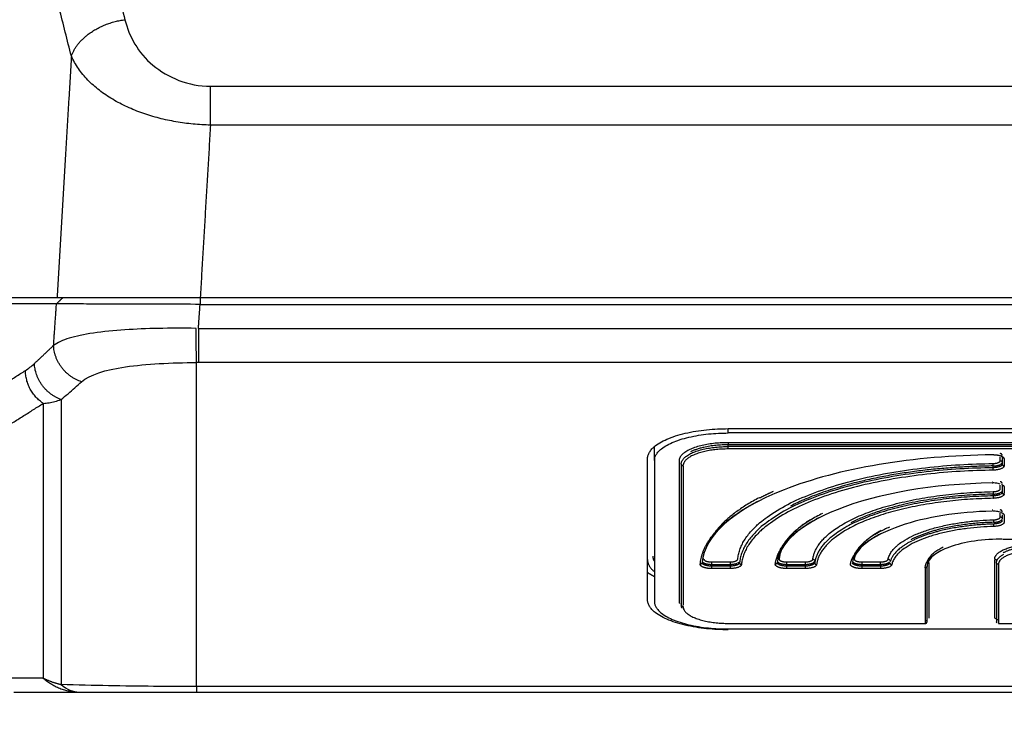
# Model space of a CAD drawing. Header units: millimetres. Extents: x 4946 to 6276, y -4769 to -3439.
# Tile 135 of 195: x 5882 to 5935, y -3804 to -3767. Entities that reach past the tile are written whole.
import ezdxf

# ---------------------------------------------------------------- set-up
doc = ezdxf.new("R2010")
doc.units = ezdxf.units.MM
doc.layers.add('ROXX_NEOmini_FIXTURE', color=7, linetype='Continuous', true_color=0x000000)
doc.dimstyles.get("Standard").update_dxf_attribs({"dimscale": 10, "dimtxt": 2.5, "dimasz": 3, "dimexe": 1, "dimexo": 0.5, "dimgap": 0.8, "dimtad": 1, "dimtoh": 1, "dimdec": 1, "dimzin": 1, "dimdsep": 46, "dimtxsty": 'Standard', "dimblk": 'OPEN90', "dimcen": 2.5, "dimadec": 1, "dimazin": 1, "dimtfac": 1, "dimtdec": 4, "dimtix": 1, "dimtofl": 0, "dimtmove": 1, "dimatfit": 3, "dimldrblk": 'OPEN90', "dimfxl": 1, "dimtolj": 1, "dimtzin": 1, "dimarcsym": 0})

# ---------------------------------------------------------------- blocks, each defined once
blk = doc.blocks.new('*D2')
at = {"layer": 'Defpoints', "color": 0}
for p in [(5774.841, -3782.133), (6096.835, -3782.133), (6096.835, -3848.364)]:
    blk.add_point(p, dxfattribs=at)
at = {"layer": 'ROXX_NEOmini_FIXTURE', "color": 0, "lineweight": -2}
for p, q in [((5774.841, -3788.134), (5774.841, -3851.365)), ((6096.835, -3788.134), (6096.835, -3851.365)), ((5780.842, -3848.364), (6090.834, -3848.364))]:
    blk.add_line(p, q, dxfattribs=at)
at = {"layer": 'ROXX_NEOmini_FIXTURE', "color": 0}
for points in [[(5780.842, -3847.364), (5780.842, -3849.364), (5774.841, -3848.364)], [(6090.834, -3849.364), (6090.834, -3847.364), (6096.835, -3848.364)]]:
    blk.add_solid(points, dxfattribs=at)
at = {"layer": 'ROXX_NEOmini_FIXTURE', "color": 0, "insert": (5935.838, -3841.463), "char_height": 9.0015, "attachment_point": 5}
blk.add_mtext('\\A1;322.0', dxfattribs=at)
blk = doc.blocks.new('*D4')
at = {"layer": 'Defpoints', "color": 0}
for p in [(5752.196, -3663.256), (6119.696, -3663.256), (6119.696, -3885.816)]:
    blk.add_point(p, dxfattribs=at)
at = {"layer": 'ROXX_NEOmini_FIXTURE', "color": 0, "lineweight": -2}
for p, q in [((5752.196, -3669.257), (5752.196, -3888.817)), ((6119.696, -3669.257), (6119.696, -3888.817)), ((5758.197, -3885.816), (6113.695, -3885.816))]:
    blk.add_line(p, q, dxfattribs=at)
at = {"layer": 'ROXX_NEOmini_FIXTURE', "color": 0}
for points in [[(5758.197, -3884.816), (5758.197, -3886.817), (5752.196, -3885.816)], [(6113.695, -3886.817), (6113.695, -3884.816), (6119.696, -3885.816)]]:
    blk.add_solid(points, dxfattribs=at)
at = {"layer": 'ROXX_NEOmini_FIXTURE', "color": 0, "insert": (5935.946, -3878.915), "char_height": 9.0015, "attachment_point": 5}
blk.add_mtext('\\A1;367.5', dxfattribs=at)

msp = doc.modelspace()

# ---------------------------------------------------------------- linework, layer by layer
at = {"layer": 'ROXX_NEOmini_FIXTURE', "color": 18, "lineweight": -3, "true_color": 0x000000}
for points, degree in [([(5876.671, -3723.51), (5882.182, -3745.241), (5887.694, -3766.973)], 2), ([(5884.841, -3768.909), (5879.674, -3748.537), (5874.507, -3728.165)], 2), ([(5887.694, -3766.973), (5887.92, -3767.864), (5888.867, -3769.599), (5891.082, -3770.516), (5892.252, -3770.516)], 3), ([(5884.841, -3768.909), (5884.46, -3775.343), (5884.079, -3781.777)], 2), ([(5892.252, -3772.585), (5891.945, -3772.578), (5891.327, -3772.542), (5890.412, -3772.42), (5889.514, -3772.228), (5888.643, -3771.966), (5887.811, -3771.632), (5887.032, -3771.225), (5886.322, -3770.745), (5885.702, -3770.195), (5885.193, -3769.582), (5884.942, -3769.138), (5884.841, -3768.909)], 3), ([(5892.252, -3770.516), (5935.838, -3770.516), (5979.424, -3770.516)], 2), ([(5892.252, -3772.585), (5891.98, -3777.181), (5891.708, -3781.777)], 2), ([(5979.424, -3772.585), (5935.838, -3772.585), (5892.252, -3772.585)], 2), ([(5884.079, -3781.777), (5881.168, -3781.777), (5878.257, -3781.777)], 2), ([(5884.05, -3782.106), (5884.217, -3781.942), (5884.383, -3781.777)], 2), ([(5891.708, -3781.777), (5889.758, -3781.777), (5886.752, -3781.777), (5884.67, -3781.777), (5884.079, -3781.777)], 3), ([(5891.701, -3781.777), (5891.701, -3781.955), (5891.701, -3782.133)], 2), ([(5979.969, -3781.777), (5935.838, -3781.777), (5891.708, -3781.777)], 2), ([(5884.05, -3782.106), (5881.154, -3782.106), (5878.257, -3782.106)], 2), ([(5883.895, -3784.315), (5883.972, -3783.21), (5884.05, -3782.106)], 2), ([(5891.701, -3782.133), (5891.025, -3782.127), (5889.672, -3782.129), (5887.754, -3782.12), (5886.12, -3782.115), (5884.825, -3782.111), (5884.254, -3782.104), (5884.05, -3782.106)], 3), ([(5891.611, -3783.41), (5891.656, -3782.772), (5891.701, -3782.133)], 2), ([(5891.701, -3782.133), (5935.838, -3782.133), (5979.976, -3782.133)], 2), ([(5891.487, -3783.409), (5890.789, -3783.4), (5889.416, -3783.406), (5887.711, -3783.471), (5885.937, -3783.641), (5884.66, -3783.914), (5884.098, -3784.171), (5883.895, -3784.315)], 3), ([(5891.518, -3785.23), (5891.506, -3784.954), (5891.492, -3784.145), (5891.487, -3783.409)], 3), ([(5891.611, -3783.41), (5935.838, -3783.41), (5980.066, -3783.41)], 2), ([(5878.254, -3788.266), (5880.326, -3786.96), (5882.398, -3785.654)], 2), ([(5882.398, -3785.654), (5882.557, -3785.554), (5882.717, -3785.426), (5882.876, -3785.278)], 3), ([(5885.389, -3786.254), (5885.816, -3785.874), (5887.469, -3785.362), (5890.166, -3785.238), (5891.518, -3785.23)], 3), ([(5891.611, -3785.23), (5891.58, -3785.23), (5891.549, -3785.23), (5891.518, -3785.23)], 3), ([(5891.518, -3802.486), (5891.518, -3793.858), (5891.518, -3785.23)], 2), ([(5980.066, -3785.23), (5935.838, -3785.23), (5891.611, -3785.23)], 2), ([(5884.301, -3787.202), (5884.421, -3787.099), (5884.663, -3786.892), (5885.026, -3786.576), (5885.268, -3786.361), (5885.389, -3786.254)], 3), ([(5883.344, -3787.406), (5883.445, -3787.4), (5883.652, -3787.376), (5883.957, -3787.311), (5884.184, -3787.243), (5884.301, -3787.202)], 3), ([(5884.301, -3787.202), (5884.301, -3794.79), (5884.301, -3802.379)], 2), ([(5879.2, -3790.018), (5881.272, -3788.712), (5883.344, -3787.406)], 2), ([(5883.344, -3787.406), (5883.344, -3794.72), (5883.344, -3802.035)], 2), ([(5919.838, -3788.981), (5919.838, -3788.86), (5919.838, -3788.739)], 2), ([(5919.838, -3788.751), (5935.838, -3788.751), (5951.838, -3788.751)], 2), ([(5951.838, -3788.981), (5935.838, -3788.981), (5919.838, -3788.981)], 2), ([(5915.885, -3789.693), (5915.896, -3790.074), (5915.907, -3790.454)], 2), ([(5919.838, -3789.48), (5935.68, -3789.48), (5951.521, -3789.48)], 2), ([(5951.838, -3789.61), (5935.838, -3789.61), (5919.838, -3789.61)], 2), ([(5951.838, -3789.703), (5935.838, -3789.703), (5919.838, -3789.703)], 2), ([(5951.838, -3789.833), (5935.838, -3789.833), (5919.838, -3789.833)], 2), ([(5915.538, -3797.853), (5915.538, -3794.107), (5915.538, -3790.361)], 2), ([(5934.338, -3790.457), (5934.338, -3790.365), (5934.338, -3790.273)], 2), ([(5934.438, -3790.338), (5934.438, -3790.491), (5934.438, -3790.643)], 2), ([(5934.538, -3790.361), (5934.538, -3790.548), (5934.538, -3790.735)], 2), ([(5915.907, -3790.454), (5915.907, -3794.2), (5915.907, -3797.946)], 2), ([(5917.238, -3797.946), (5917.238, -3794.2), (5917.238, -3790.454)], 2), ([(5917.338, -3790.64), (5917.338, -3794.386), (5917.338, -3798.132)], 2), ([(5917.438, -3790.732), (5917.438, -3794.446), (5917.438, -3798.16)], 2), ([(5933.956, -3790.83), (5933.956, -3790.784), (5933.956, -3790.737)], 2), ([(5934.338, -3791.957), (5934.338, -3791.861), (5934.338, -3791.765)], 2), ([(5934.438, -3791.791), (5934.438, -3791.967), (5934.438, -3792.142)], 2), ([(5934.538, -3791.86), (5934.538, -3792.031), (5934.538, -3792.202)], 2), ([(5933.962, -3792.33), (5933.962, -3792.283), (5933.962, -3792.237)], 2), ([(5934.338, -3793.458), (5934.338, -3793.358), (5934.338, -3793.257)], 2), ([(5934.438, -3793.332), (5934.438, -3793.452), (5934.438, -3793.573)], 2), ([(5934.538, -3793.361), (5934.538, -3793.549), (5934.538, -3793.736)], 2), ([(5934.481, -3794.628), (5944.36, -3794.628), (5954.238, -3794.628)], 2), ([(5918.947, -3795.848), (5919.447, -3795.848), (5919.947, -3795.848)], 2), ([(5918.947, -3795.979), (5919.447, -3795.979), (5919.947, -3795.979)], 2), ([(5918.947, -3796.071), (5918.947, -3796.025), (5918.947, -3795.979)], 2), ([(5919.947, -3796.071), (5919.447, -3796.071), (5918.947, -3796.071)], 2), ([(5919.947, -3796.071), (5919.947, -3796.025), (5919.947, -3795.979)], 2), ([(5922.949, -3795.848), (5923.45, -3795.848), (5923.95, -3795.848)], 2), ([(5922.949, -3795.979), (5923.45, -3795.979), (5923.95, -3795.979)], 2), ([(5922.949, -3796.071), (5922.949, -3796.025), (5922.949, -3795.979)], 2), ([(5923.95, -3796.071), (5923.45, -3796.071), (5922.949, -3796.071)], 2), ([(5923.95, -3795.979), (5923.95, -3796.025), (5923.95, -3796.071)], 2), ([(5926.955, -3795.848), (5927.456, -3795.848), (5927.958, -3795.848)], 2), ([(5926.955, -3795.979), (5927.456, -3795.979), (5927.958, -3795.979)], 2), ([(5926.955, -3796.071), (5926.955, -3796.025), (5926.955, -3795.979)], 2), ([(5927.958, -3796.071), (5927.456, -3796.071), (5926.955, -3796.071)], 2), ([(5927.958, -3796.071), (5927.958, -3796.025), (5927.958, -3795.979)], 2), ([(5930.438, -3799.031), (5930.438, -3797.551), (5930.438, -3796.071)], 2), ([(5930.538, -3795.886), (5930.538, -3797.366), (5930.538, -3798.845)], 2), ([(5934.038, -3798.845), (5934.038, -3797.288), (5934.038, -3795.732)], 2), ([(5934.138, -3795.95), (5934.138, -3797.49), (5934.138, -3799.031)], 2), ([(5934.238, -3795.977), (5934.238, -3797.55), (5934.238, -3799.123)], 2), ([(5919.947, -3796.201), (5919.447, -3796.201), (5918.947, -3796.201)], 2), ([(5923.95, -3796.201), (5923.45, -3796.201), (5922.949, -3796.201)], 2), ([(5927.958, -3796.201), (5927.456, -3796.201), (5926.955, -3796.201)], 2), ([(5930.338, -3796.164), (5930.338, -3797.644), (5930.338, -3799.123)], 2), ([(5919.838, -3799.123), (5925.088, -3799.123), (5930.338, -3799.123)], 2), ([(5934.127, -3798.895), (5934.144, -3798.903), (5934.186, -3798.912), (5934.227, -3798.913)], 3), ([(5934.238, -3799.123), (5943.038, -3799.123), (5951.838, -3799.123)], 2), ([(5919.838, -3799.419), (5935.838, -3799.419), (5951.838, -3799.419)], 2), ([(5883.344, -3802.035), (5882.446, -3802.035), (5881.549, -3802.035)], 2), ([(5884.301, -3802.379), (5884.595, -3802.638), (5884.93, -3802.777), (5885.256, -3802.777)], 3), ([(5891.518, -3802.486), (5890.773, -3802.483), (5889.239, -3802.48), (5886.844, -3802.444), (5885.158, -3802.408), (5884.301, -3802.379)], 3), ([(5980.159, -3802.486), (5935.838, -3802.486), (5891.518, -3802.486)], 2)]:
    msp.add_open_spline(points, degree=degree, dxfattribs=at)
for points, weights in [([(5884.841, -3768.909), (5885.425, -3767.26), (5887.694, -3766.973)], [1, 0.792995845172, 1]), ([(5892.252, -3772.585), (5892.252, -3771.373), (5892.252, -3770.516)], [1, 0.927182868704, 1]), ([(5891.611, -3783.41), (5891.611, -3784.734), (5891.611, -3785.23)], [1, 0.833885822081, 1]), ([(5882.876, -3785.278), (5883.386, -3784.806), (5883.895, -3784.315)], [1, 0.999982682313, 1]), ([(5885.389, -3786.254), (5883.948, -3785.793), (5883.895, -3784.315)], [1, 0.790298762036, 1]), ([(5883.344, -3787.406), (5882.4, -3786.778), (5882.398, -3785.654)], [1, 0.86721157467, 1]), ([(5884.301, -3787.202), (5882.922, -3786.71), (5882.876, -3785.278)], [1, 0.800607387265, 1]), ([(5915.538, -3790.361), (5915.538, -3788.751), (5919.838, -3788.751)], [1, 0.707106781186, 1]), ([(5915.907, -3790.454), (5915.907, -3788.981), (5919.838, -3788.981)], [1, 0.707106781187, 1]), ([(5917.238, -3790.454), (5917.238, -3789.48), (5919.838, -3789.48)], [1, 0.707106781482, 1]), ([(5917.338, -3790.64), (5917.338, -3789.703), (5919.838, -3789.703)], [1, 0.707106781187, 1]), ([(5919.838, -3789.833), (5917.519, -3789.833), (5917.44, -3790.702)], [1, 0.714089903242, 0.986366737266]), ([(5919.838, -3789.61), (5918.574, -3789.61), (5917.824, -3789.992)], [1, 0.826732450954, 0.858465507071]), ([(5919.838, -3789.48), (5919.838, -3789.518), (5919.838, -3789.61)], [1, 0.707106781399, 1]), ([(5919.838, -3789.833), (5919.838, -3789.796), (5919.838, -3789.703)], [1, 0.707106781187, 1]), ([(5934.438, -3790.175), (5934.438, -3790.083), (5934.338, -3790.083)], [1, 0.707106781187, 1]), ([(5934.438, -3790.268), (5934.438, -3790.306), (5934.468, -3790.333)], [1, 0.853720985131, 0.853553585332]), ([(5917.438, -3790.732), (5917.375, -3790.732), (5917.348, -3790.679)], [1, 0.792125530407, 0.879319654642]), ([(5920.347, -3795.704), (5920.801, -3790.777), (5933.952, -3790.607)], [1, 0.731069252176, 1]), ([(5933.956, -3790.83), (5920.897, -3790.999), (5920.447, -3795.89)], [1, 0.731069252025, 1]), ([(5933.956, -3790.737), (5927.177, -3790.825), (5923.159, -3792.872)], [1, 0.839654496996, 0.870515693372]), ([(5933.952, -3790.607), (5934.338, -3790.602), (5934.338, -3790.457)], [1, 0.719194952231, 1]), ([(5933.956, -3790.737), (5933.956, -3790.645), (5933.952, -3790.607)], [1, 0.707106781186, 1]), ([(5934.438, -3790.643), (5934.438, -3790.824), (5933.956, -3790.83)], [1, 0.71919495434, 1]), ([(5933.956, -3790.737), (5934.178, -3790.734), (5934.321, -3790.671)], [1, 0.84779732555, 0.860589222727]), ([(5933.959, -3790.96), (5933.956, -3790.923), (5933.956, -3790.83)], [1, 0.707106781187, 1]), ([(5934.538, -3790.735), (5934.538, -3790.953), (5933.959, -3790.96)], [1, 0.719194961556, 1]), ([(5934.338, -3790.457), (5934.402, -3790.457), (5934.429, -3790.51)], [1, 0.792125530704, 0.879319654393]), ([(5934.341, -3790.661), (5934.413, -3790.625), (5934.432, -3790.58)], [0.863478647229, 0.877734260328, 0.944351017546]), ([(5934.448, -3790.682), (5934.475, -3790.735), (5934.538, -3790.735)], [0.879319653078, 0.792125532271, 1]), ([(5933.959, -3790.96), (5920.994, -3791.128), (5920.547, -3795.984)], [1, 0.731069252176, 1]), ([(5933.912, -3791.636), (5933.925, -3791.635), (5933.937, -3791.635)], [1, 0.995769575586, 0.991984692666]), ([(5933.917, -3791.58), (5933.927, -3791.58), (5933.937, -3791.58)], [1, 0.995820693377, 0.992076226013]), ([(5934.438, -3791.675), (5934.438, -3791.582), (5934.338, -3791.582)], [1, 0.707106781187, 1]), ([(5934.404, -3791.718), (5934.538, -3791.78), (5934.538, -3791.86)], [0.978922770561, 0.93214025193, 1]), ([(5921.489, -3792.43), (5919.368, -3793.545), (5918.76, -3794.895)], [0.870785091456, 0.887798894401, 0.952971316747]), ([(5922.232, -3792.103), (5921.854, -3792.271), (5921.51, -3792.448)], [0.866242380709, 0.867548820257, 0.870017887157]), ([(5924.35, -3795.706), (5924.787, -3792.27), (5933.958, -3792.107)], [1, 0.739976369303, 1]), ([(5933.962, -3792.33), (5924.883, -3792.492), (5924.45, -3795.893)], [1, 0.739976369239, 1]), ([(5933.967, -3792.46), (5924.978, -3792.62), (5924.55, -3795.987)], [1, 0.739976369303, 1]), ([(5933.962, -3792.237), (5929.204, -3792.322), (5926.382, -3793.76)], [1, 0.844474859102, 0.874994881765]), ([(5933.958, -3792.107), (5934.338, -3792.1), (5934.338, -3791.957)], [1, 0.723746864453, 1]), ([(5933.958, -3792.107), (5933.962, -3792.144), (5933.962, -3792.237)], [1, 0.707106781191, 1]), ([(5934.341, -3792.253), (5934.2, -3792.325), (5933.962, -3792.33)], [0.865391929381, 0.839828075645, 1]), ([(5933.962, -3792.33), (5933.962, -3792.422), (5933.967, -3792.46)], [1, 0.707106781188, 1]), ([(5934.538, -3792.235), (5934.538, -3792.449), (5933.967, -3792.46)], [1, 0.723746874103, 1]), ([(5933.993, -3792.236), (5934.182, -3792.228), (5934.309, -3792.175)], [0.976502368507, 0.857841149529, 0.862015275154]), ([(5934.341, -3792.161), (5934.401, -3792.13), (5934.425, -3792.093)], [0.865391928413, 0.876710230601, 0.924437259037]), ([(5934.438, -3792.142), (5934.438, -3792.191), (5934.376, -3792.233)], [1, 0.906046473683, 0.876000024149]), ([(5934.448, -3792.182), (5934.475, -3792.235), (5934.538, -3792.235)], [0.879319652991, 0.792125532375, 1]), ([(5918.347, -3795.969), (5918.508, -3794.099), (5921.467, -3792.592)], [1, 0.890716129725, 0.869751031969]), ([(5922.35, -3795.967), (5922.51, -3794.59), (5924.69, -3793.479)], [1, 0.89422039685, 0.873589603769]), ([(5924.87, -3793.266), (5922.695, -3794.342), (5922.463, -3795.69)], [0.872710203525, 0.89114199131, 0.992047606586]), ([(5933.905, -3793.081), (5933.922, -3793.081), (5933.94, -3793.081)], [1, 0.992866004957, 0.986963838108]), ([(5933.969, -3793.608), (5934.271, -3793.599), (5934.331, -3793.488)], [1, 0.771210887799, 0.935692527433]), ([(5934.438, -3793.175), (5934.438, -3793.083), (5934.338, -3793.083)], [1, 0.707106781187, 1]), ([(5934.429, -3793.511), (5934.402, -3793.458), (5934.338, -3793.458)], [0.879319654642, 0.792125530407, 1]), ([(5934.433, -3793.234), (5934.538, -3793.291), (5934.538, -3793.361)], [0.967507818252, 0.939591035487, 1]), ([(5924.252, -3793.581), (5922.682, -3794.555), (5922.55, -3795.692)], [0.881437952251, 0.909678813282, 1]), ([(5928.434, -3793.998), (5926.717, -3794.729), (5926.474, -3795.698)], [0.877221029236, 0.886365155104, 0.99010052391]), ([(5928.357, -3795.71), (5928.759, -3793.758), (5933.969, -3793.608)], [1, 0.7594044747, 1]), ([(5933.985, -3793.96), (5928.945, -3794.106), (5928.556, -3795.994)], [1, 0.7594044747, 1]), ([(5933.977, -3793.738), (5931.195, -3793.818), (5929.566, -3794.667)], [1, 0.853256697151, 0.88551586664]), ([(5933.977, -3793.83), (5931.271, -3793.909), (5929.641, -3794.721)], [1, 0.856712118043, 0.884095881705]), ([(5933.969, -3793.608), (5933.977, -3793.645), (5933.977, -3793.738)], [1, 0.707106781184, 1]), ([(5934.438, -3793.644), (5934.438, -3793.817), (5933.977, -3793.83)], [1, 0.733799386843, 1]), ([(5933.977, -3793.738), (5934.175, -3793.732), (5934.309, -3793.677)], [1, 0.865035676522, 0.866925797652]), ([(5933.977, -3793.83), (5933.977, -3793.923), (5933.985, -3793.96)], [1, 0.707106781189, 1]), ([(5934.538, -3793.736), (5934.538, -3793.944), (5933.985, -3793.96)], [1, 0.733799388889, 1]), ([(5934.341, -3793.662), (5934.4, -3793.632), (5934.424, -3793.596)], [0.86966963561, 0.879547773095, 0.924653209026]), ([(5926.356, -3795.962), (5926.514, -3795.079), (5927.912, -3794.367)], [1, 0.901310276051, 0.88138030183]), ([(5927.981, -3794.181), (5926.704, -3794.86), (5926.556, -3795.689)], [0.882810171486, 0.90462987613, 1]), ([(5929.604, -3794.74), (5928.642, -3795.23), (5928.472, -3795.835)], [0.884764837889, 0.903310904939, 0.98979766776]), ([(5930.444, -3795.899), (5930.511, -3795.425), (5931.296, -3795.051)], [0.979024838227, 0.872926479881, 0.856544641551]), ([(5934.038, -3795.699), (5934.038, -3794.912), (5936.138, -3794.912)], [1, 0.707106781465, 1]), ([(5936.138, -3795.042), (5935.083, -3795.042), (5934.488, -3795.368)], [1, 0.820671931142, 0.860936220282]), ([(5915.909, -3795.816), (5915.838, -3795.677), (5915.838, -3795.536)], [0.934304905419, 0.962299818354, 1]), ([(5930.338, -3796.164), (5930.338, -3795.66), (5931.135, -3795.254)], [1, 0.880374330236, 0.858465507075]), ([(5934.138, -3795.884), (5934.138, -3795.638), (5934.527, -3795.44)], [1, 0.880374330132, 0.858465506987]), ([(5936.138, -3795.265), (5934.238, -3795.265), (5934.238, -3795.977)], [1, 0.707106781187, 1]), ([(5915.538, -3795.721), (5915.538, -3796.062), (5915.907, -3796.373)], [1, 0.919465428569, 0.883218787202]), ([(5918.447, -3795.885), (5918.44, -3795.971), (5918.347, -3795.969)], [0.972146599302, 0.721767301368, 1]), ([(5918.547, -3795.694), (5918.521, -3795.693), (5918.498, -3795.705)], [1, 0.902145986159, 0.869676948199]), ([(5918.947, -3795.848), (5918.947, -3795.886), (5918.947, -3795.979)], [1, 0.707106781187, 1]), ([(5918.947, -3796.071), (5918.947, -3796.164), (5918.947, -3796.201)], [1, 0.707106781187, 1]), ([(5919.947, -3795.848), (5920.334, -3795.848), (5920.347, -3795.704)], [1, 0.719194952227, 1]), ([(5919.947, -3795.848), (5919.947, -3795.886), (5919.947, -3795.979)], [1, 0.707106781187, 1]), ([(5920.447, -3795.89), (5920.43, -3796.071), (5919.947, -3796.071)], [1, 0.719194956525, 1]), ([(5919.947, -3795.979), (5920.169, -3795.979), (5920.318, -3795.917)], [1, 0.848003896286, 0.860554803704]), ([(5920.547, -3795.984), (5920.527, -3796.201), (5919.947, -3796.201)], [1, 0.71919495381, 1]), ([(5919.947, -3796.071), (5919.947, -3796.164), (5919.947, -3796.201)], [1, 0.707106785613, 1]), ([(5920.35, -3795.902), (5920.39, -3795.882), (5920.415, -3795.858)], [0.86574088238, 0.875832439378, 0.902501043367]), ([(5920.456, -3795.93), (5920.484, -3795.984), (5920.547, -3795.984)], [0.878895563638, 0.792633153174, 1]), ([(5922.447, -3795.899), (5922.427, -3795.968), (5922.35, -3795.967)], [0.917388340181, 0.756866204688, 1]), ([(5922.55, -3795.692), (5922.523, -3795.692), (5922.5, -3795.703)], [1, 0.901558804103, 0.869289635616]), ([(5922.949, -3795.848), (5922.949, -3795.886), (5922.949, -3795.979)], [1, 0.707106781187, 1]), ([(5922.949, -3796.071), (5922.949, -3796.164), (5922.949, -3796.201)], [1, 0.707106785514, 1]), ([(5923.95, -3795.848), (5924.332, -3795.848), (5924.35, -3795.706)], [1, 0.723746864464, 1]), ([(5923.95, -3795.979), (5924.427, -3795.979), (5924.45, -3795.8)], [1, 0.723746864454, 1]), ([(5923.95, -3795.979), (5923.95, -3795.886), (5923.95, -3795.848)], [1, 0.707106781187, 1]), ([(5924.415, -3795.953), (5924.29, -3796.071), (5923.95, -3796.071)], [0.903571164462, 0.785981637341, 1]), ([(5924.55, -3795.987), (5924.522, -3796.201), (5923.95, -3796.201)], [1, 0.723746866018, 1]), ([(5923.95, -3796.201), (5923.95, -3796.164), (5923.95, -3796.071)], [1, 0.707106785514, 1]), ([(5924.35, -3795.706), (5924.413, -3795.707), (5924.44, -3795.76)], [1, 0.792850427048, 0.878715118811]), ([(5924.45, -3795.893), (5924.45, -3795.986), (5924.55, -3795.987)], [1, 0.707106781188, 1]), ([(5926.506, -3795.7), (5926.529, -3795.688), (5926.556, -3795.689)], [0.86852801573, 0.900382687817, 1]), ([(5926.955, -3795.848), (5926.955, -3795.886), (5926.955, -3795.979)], [1, 0.707106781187, 1]), ([(5926.955, -3796.071), (5926.955, -3796.164), (5926.955, -3796.201)], [1, 0.707106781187, 1]), ([(5927.958, -3795.848), (5928.328, -3795.848), (5928.357, -3795.71)], [1, 0.733799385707, 1]), ([(5927.958, -3795.979), (5928.326, -3795.979), (5928.435, -3795.847)], [1, 0.775825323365, 0.929217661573]), ([(5927.958, -3795.979), (5927.958, -3795.886), (5927.958, -3795.848)], [1, 0.707106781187, 1]), ([(5928.423, -3795.953), (5928.298, -3796.071), (5927.958, -3796.071)], [0.911769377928, 0.789619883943, 1]), ([(5928.556, -3795.994), (5928.513, -3796.201), (5927.958, -3796.201)], [1, 0.733799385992, 1]), ([(5927.958, -3796.071), (5927.958, -3796.164), (5927.958, -3796.201)], [1, 0.707106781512, 1]), ([(5928.446, -3795.765), (5928.419, -3795.712), (5928.357, -3795.71)], [0.878274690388, 0.79338404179, 1]), ([(5928.456, -3795.898), (5928.456, -3795.991), (5928.556, -3795.994)], [1, 0.707106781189, 1]), ([(5930.438, -3796.071), (5930.438, -3796.164), (5930.338, -3796.164)], [1, 0.707106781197, 1]), ([(5934.038, -3795.699), (5934.102, -3795.699), (5934.129, -3795.752)], [1, 0.792125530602, 0.879319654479]), ([(5934.238, -3795.977), (5934.138, -3795.977), (5934.138, -3795.884)], [1, 0.707106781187, 1]), ([(5915.907, -3796.633), (5915.703, -3796.53), (5915.538, -3796.418)], [0.858063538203, 0.862429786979, 0.871022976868]), ([(5919.838, -3799.464), (5915.538, -3799.464), (5915.538, -3797.853)], [1, 0.707106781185, 1]), ([(5915.907, -3797.946), (5915.907, -3799.419), (5919.838, -3799.419)], [1, 0.707106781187, 1]), ([(5917.258, -3798.065), (5917.238, -3798.006), (5917.238, -3797.946)], [0.95458042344, 0.975188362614, 1]), ([(5917.438, -3798.224), (5917.338, -3798.224), (5917.338, -3798.132)], [1, 0.707106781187, 1]), ([(5917.383, -3798.307), (5917.355, -3798.253), (5917.345, -3798.199)], [0.934304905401, 0.951406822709, 0.972130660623]), ([(5917.438, -3798.224), (5917.438, -3799.123), (5919.838, -3799.123)], [1, 0.707106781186, 1]), ([(5930.338, -3798.975), (5930.399, -3798.975), (5930.427, -3798.955)], [1, 0.856292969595, 1]), ([(5930.338, -3799.123), (5930.438, -3799.123), (5930.438, -3799.031)], [1, 0.707106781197, 1]), ([(5934.038, -3798.845), (5934.102, -3798.845), (5934.129, -3798.898)], [1, 0.792125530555, 0.879319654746]), ([(5934.171, -3799.099), (5934.138, -3799.072), (5934.138, -3799.031)], [0.853969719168, 0.845745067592, 1]), ([(5883.344, -3802.035), (5884.203, -3802.777), (5885.256, -3802.777)], [1, 0.952465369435, 1]), ([(5883.344, -3802.035), (5883.799, -3802.264), (5884.301, -3802.379)], [1, 0.991746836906, 1]), ([(5891.518, -3802.486), (5891.518, -3802.777), (5891.518, -3802.777)], [1, 0.981626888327, 1])]:
    msp.add_rational_spline(points, weights, degree=2, dxfattribs=at)
at = {"layer": 'ROXX_NEOmini_FIXTURE', "color": 18, "true_color": 0x000000}
for points, degree in [([(5919.838, -3789.703), (5919.838, -3789.657), (5919.838, -3789.61)], 2), ([(5919.838, -3789.703), (5919.838, -3789.657), (5919.838, -3789.61)], 2), ([(5881.779, -3802.777), (5883.518, -3802.777), (5885.256, -3802.777)], 2), ([(5881.779, -3802.777), (5883.518, -3802.777), (5885.256, -3802.777)], 2), ([(5885.256, -3802.777), (5887.136, -3802.777), (5889.303, -3802.777), (5891.518, -3802.777)], 3), ([(5885.256, -3802.777), (5887.136, -3802.777), (5889.303, -3802.777), (5891.518, -3802.777)], 3), ([(5891.518, -3802.777), (5935.838, -3802.777), (5980.159, -3802.777)], 2), ([(5891.518, -3802.777), (5935.838, -3802.777), (5980.159, -3802.777)], 2)]:
    msp.add_open_spline(points, degree=degree, dxfattribs=at)
at = {"layer": 'ROXX_NEOmini_FIXTURE', "color": 18, "lineweight": -3, "true_color": 0x000000}
for points, knots in [([(5933.92, -3790.143), (5929.716, -3790.194), (5925.721, -3790.862), (5922.815, -3792.005), (5920.08, -3793.082), (5918.568, -3794.467), (5918.446, -3795.885)], [0.126737, 0.126737, 0.126737, 0.126737, 12.940989, 12.940989, 12.940989, 24.907379, 24.907379, 24.907379, 24.907379]), ([(5933.914, -3791.643), (5930.77, -3791.694), (5927.793, -3792.205), (5925.641, -3793.067), (5923.659, -3793.86), (5922.567, -3794.863), (5922.449, -3795.885)], [0.126934, 0.126934, 0.126934, 0.126934, 9.717929, 9.717929, 9.717929, 18.449677, 18.449677, 18.449677, 18.449677]), ([(5934.338, -3791.707), (5934.27, -3791.68), (5934.172, -3791.657), (5934.066, -3791.648), (5934.023, -3791.644), (5933.98, -3791.643), (5933.937, -3791.643)], [0.5450632, 0.5450632, 0.5450632, 0.5450632, 0.8843791, 0.8843791, 0.8843791, 1.0174571, 1.0174571, 1.0174571, 1.0174571]), ([(5933.901, -3793.144), (5932.091, -3793.189), (5930.362, -3793.463), (5929.011, -3793.925), (5927.466, -3794.453), (5926.584, -3795.166), (5926.455, -3795.887)], [0.923909, 0.923909, 0.923909, 0.923909, 6.495708, 6.495708, 6.495708, 12.796315, 12.796315, 12.796315, 12.796315]), ([(5934.413, -3793.246), (5934.375, -3793.219), (5934.296, -3793.186), (5934.197, -3793.167), (5934.118, -3793.151), (5934.029, -3793.143), (5933.94, -3793.143)], [0.9799683, 0.9799683, 0.9799683, 0.9799683, 1.3277534, 1.3277534, 1.3277534, 1.6047566, 1.6047566, 1.6047566, 1.6047566]), ([(5934.438, -3794.635), (5934.398, -3794.635), (5934.358, -3794.636), (5934.318, -3794.636), (5933.245, -3794.648), (5932.223, -3794.82), (5931.492, -3795.111), (5931.18, -3795.235), (5930.93, -3795.377), (5930.753, -3795.527), (5930.535, -3795.711), (5930.438, -3795.893), (5930.438, -3796.071)], [6.335864, 6.335864, 6.335864, 6.335864, 6.45842, 6.45842, 6.45842, 9.730485, 9.730485, 9.730485, 11.110789, 11.110789, 11.110789, 12.792597, 12.792597, 12.792597, 12.792597])]:
    msp.add_open_spline(points, degree=3, knots=knots, dxfattribs=at)
for points, weights, knots in [([(5933.919, -3790.136), (5934.173, -3790.133), (5934.356, -3790.199), (5934.538, -3790.265), (5934.538, -3790.361)], [1, 0.920762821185, 1, 0.920762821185, 1], [-0.961836, -0.961836, -0.961836, -0.480918, -0.480918, 0, 0, 0]), ([(5918.947, -3796.201), (5918.692, -3796.201), (5918.515, -3796.133), (5918.339, -3796.065), (5918.347, -3795.969)], [1, 0.920762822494, 1, 0.920762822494, 1], [0, 0, 0, 0.480918, 0.480918, 0.961836, 0.961836, 0.961836]), ([(5918.947, -3796.071), (5918.735, -3796.071), (5918.587, -3796.014), (5918.483, -3795.974), (5918.455, -3795.919)], [1, 0.920762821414, 1, 0.942788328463, 0.968193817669], [-0.80153, -0.80153, -0.80153, -0.400765, -0.400765, -0.1114004, -0.1114004, -0.1114004]), ([(5918.488, -3795.866), (5918.524, -3795.897), (5918.587, -3795.922), (5918.735, -3795.979), (5918.947, -3795.979)], [0.960824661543, 0.964571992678, 1, 0.920762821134, 1], [-0.5588768, -0.5588768, -0.5588768, -0.4155269, -0.4155269, -0.0949149, -0.0949149, -0.0949149]), ([(5918.547, -3795.694), (5918.541, -3795.757), (5918.659, -3795.803), (5918.777, -3795.848), (5918.947, -3795.848)], [1, 0.920762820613, 1, 0.920762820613, 1], [0, 0, 0, 0.320612, 0.320612, 0.641224, 0.641224, 0.641224]), ([(5922.949, -3796.201), (5922.693, -3796.201), (5922.516, -3796.132), (5922.339, -3796.063), (5922.35, -3795.967)], [1, 0.919664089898, 1, 0.919664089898, 1], [-0.968573, -0.968573, -0.968573, -0.4842865, -0.4842865, 0, 0, 0]), ([(5922.949, -3796.071), (5922.736, -3796.071), (5922.588, -3796.014), (5922.486, -3795.974), (5922.458, -3795.919)], [1, 0.91966409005, 1, 0.942955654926, 0.966922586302], [0, 0, 0, 0.4035721, 0.4035721, 0.6901376, 0.6901376, 0.6901376]), ([(5922.488, -3795.863), (5922.523, -3795.896), (5922.588, -3795.921), (5922.736, -3795.979), (5922.949, -3795.979)], [0.960104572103, 0.963140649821, 1, 0.91966408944, 1], [0.218407, 0.218407, 0.218407, 0.4035721, 0.4035721, 0.8071441, 0.8071441, 0.8071441]), ([(5922.55, -3795.692), (5922.542, -3795.756), (5922.66, -3795.802), (5922.779, -3795.848), (5922.949, -3795.848)], [1, 0.919664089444, 1, 0.919664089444, 1], [0, 0, 0, 0.3228577, 0.3228577, 0.6457153, 0.6457153, 0.6457153]), ([(5926.955, -3796.201), (5926.695, -3796.201), (5926.517, -3796.13), (5926.339, -3796.059), (5926.356, -3795.962)], [1, 0.917368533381, 1, 0.917368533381, 1], [0, 0, 0, 0.4912537, 0.4912537, 0.9825075, 0.9825075, 0.9825075]), ([(5926.955, -3796.071), (5926.738, -3796.071), (5926.59, -3796.012), (5926.491, -3795.972), (5926.464, -3795.919)], [1, 0.917368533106, 1, 0.943323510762, 0.964395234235], [-0.8187562, -0.8187562, -0.8187562, -0.4093781, -0.4093781, -0.1285878, -0.1285878, -0.1285878]), ([(5926.494, -3795.864), (5926.529, -3795.895), (5926.59, -3795.919), (5926.738, -3795.979), (5926.955, -3795.979)], [0.959365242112, 0.963988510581, 1, 0.917368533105, 1], [0.2309677, 0.2309677, 0.2309677, 0.4093781, 0.4093781, 0.8187562, 0.8187562, 0.8187562]), ([(5926.556, -3795.689), (5926.544, -3795.753), (5926.663, -3795.801), (5926.782, -3795.848), (5926.955, -3795.848)], [1, 0.917368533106, 1, 0.917368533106, 1], [0, 0, 0, 0.3275025, 0.3275025, 0.655005, 0.655005, 0.655005])]:
    msp.add_rational_spline(points, weights, degree=2, knots=knots, dxfattribs=at)

# ---------------------------------------------------------------- dimensions: what is measured, and where the dimension line sits
at = {"layer": 'ROXX_NEOmini_FIXTURE', "color": 5, "true_color": 0x0000ff}
for base, p1, p2, picture, middle in [((6119.696, -3885.816), (5752.196, -3663.256), (6119.696, -3663.256), '*D4', (5935.946, -3878.915)), ((6096.835, -3848.364), (5774.841, -3782.133), (6096.835, -3782.133), '*D2', (5935.838, -3841.463))]:
    dim = msp.add_linear_dim(base=base, p1=p1, p2=p2, dimstyle='Standard', override={"dimscale": 3.0005, "dimtxt": 3, "dimasz": 2, "dimexe": 1, "dimexo": 2, "dimgap": 0.8, "dimtad": 1, "dimtih": 0, "dimtoh": 0, "dimdec": 1, "dimlfac": 1, "dimzin": 1, "dimtxsty": 'Standard', "dimsah": 0, "dimcen": 2.5, "dimadec": 1, "dimazin": 1, "dimtix": 0, "dimtmove": 0, "dimtzin": 1}, dxfattribs=at)
    dim.commit()
    dim.dimension.update_dxf_attribs({"geometry": picture, "text_midpoint": middle})

doc.saveas('drawing.dxf')
